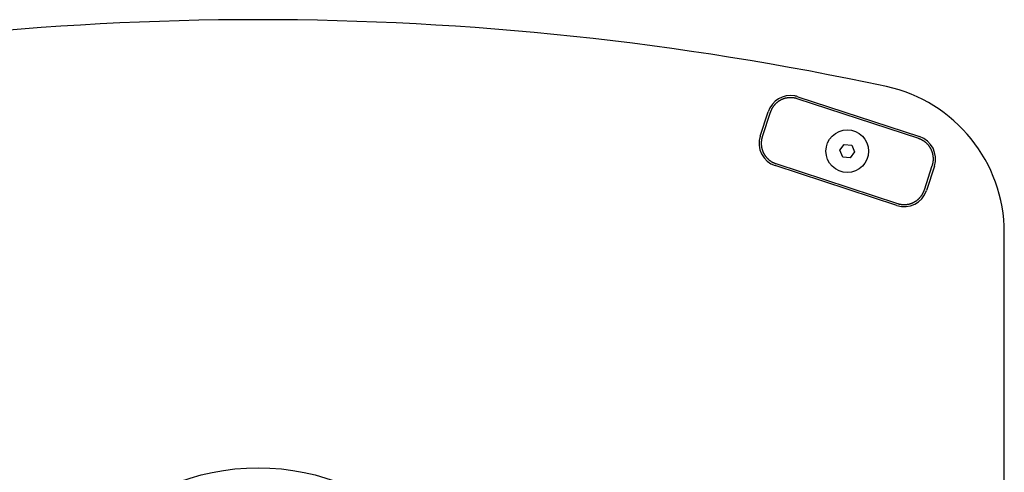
# Model space of a CAD drawing. Extents: x 668 to 3164, y 1007 to 2724.
# Tile 38 of 152: x 1506 to 1737, y 2613 to 2719. Entities that reach past the tile are written whole.
import ezdxf

# ---------------------------------------------------------------- set-up
doc = ezdxf.new("R2010")
doc.units = 0
doc.layers.add('KF_GRAVIS_12_BOTTOM', color=7, linetype='CONTINUOUS')

# ---------------------------------------------------------------- blocks, each defined once
blk = doc.blocks.new('KF_GRAVIS_12_BOTTOM')
at = {"layer": 'KF_GRAVIS_12_BOTTOM'}
for p, q in [((126.58, -18.05), (155.08, -27.4)), ((154.93, -27.87), (126.42, -18.52)), ((117.77, -27.26), (119.64, -21.56)), ((120.11, -21.71), (118.24, -27.42)), ((136.46, -30.61), (137.48, -29.21)), ((137.48, -29.21), (139.21, -29.4)), ((139.21, -29.4), (139.9, -30.99)), ((137.16, -32.2), (136.46, -30.61)), ((138.88, -32.38), (137.16, -32.2)), ((139.9, -30.99), (138.88, -32.38)), ((149.79, -43.55), (121.28, -34.2)), ((121.43, -33.72), (149.94, -43.08)), ((156.25, -39.89), (158.12, -34.18)), ((158.6, -34.34), (156.73, -40.04)), ((175, -160.77), (175, -49.9))]:
    blk.add_line(p, q, dxfattribs=at)
for points in [[(126.42, -18.52, 0), (126.36, -18.5, 0), (126.31, -18.48, 0), (126.25, -18.47, 0), (126.19, -18.45, 0), (126.13, -18.44, 0), (126.07, -18.42, 0), (126.01, -18.41, 0), (125.95, -18.39, 0), (125.89, -18.38, 0), (125.83, -18.37, 0), (125.77, -18.36, 0), (125.71, -18.34, 0), (125.65, -18.33, 0), (125.59, -18.33, 0), (125.53, -18.32, 0), (125.47, -18.31, 0), (125.4, -18.3, 0), (125.34, -18.3, 0), (125.28, -18.29, 0), (125.22, -18.29, 0), (125.16, -18.28, 0), (125.1, -18.28, 0), (125.04, -18.28, 0), (124.98, -18.27, 0), (124.92, -18.27, 0), (124.85, -18.27, 0), (124.79, -18.27, 0), (124.73, -18.27, 0), (124.67, -18.28, 0), (124.61, -18.28, 0), (124.55, -18.28, 0), (124.49, -18.29, 0), (124.42, -18.29, 0), (124.36, -18.3, 0), (124.3, -18.3, 0), (124.24, -18.31, 0), (124.18, -18.32, 0), (124.12, -18.33, 0), (124.06, -18.34, 0), (124, -18.35, 0), (123.94, -18.36, 0), (123.88, -18.37, 0), (123.82, -18.38, 0), (123.76, -18.4, 0), (123.7, -18.41, 0), (123.64, -18.42, 0), (123.58, -18.44, 0), (123.52, -18.46, 0), (123.46, -18.47, 0), (123.4, -18.49, 0), (123.34, -18.51, 0), (123.29, -18.53, 0), (123.23, -18.55, 0), (123.17, -18.57, 0), (123.11, -18.59, 0), (123.06, -18.61, 0), (123, -18.63, 0), (122.94, -18.66, 0), (122.89, -18.68, 0), (122.83, -18.71, 0), (122.77, -18.73, 0), (122.72, -18.76, 0), (122.66, -18.78, 0), (122.61, -18.81, 0), (122.55, -18.84, 0), (122.5, -18.87, 0), (122.44, -18.9, 0), (122.39, -18.93, 0), (122.34, -18.96, 0), (122.28, -18.99, 0), (122.23, -19.02, 0), (122.18, -19.05, 0), (122.13, -19.09, 0), (122.08, -19.12, 0), (122.03, -19.16, 0), (121.98, -19.19, 0), (121.93, -19.23, 0), (121.88, -19.26, 0), (121.83, -19.3, 0), (121.78, -19.34, 0), (121.73, -19.37, 0), (121.69, -19.41, 0), (121.64, -19.45, 0), (121.59, -19.49, 0), (121.55, -19.53, 0), (121.5, -19.57, 0), (121.45, -19.62, 0), (121.41, -19.66, 0), (121.37, -19.7, 0), (121.32, -19.74, 0), (121.28, -19.79, 0), (121.24, -19.83, 0), (121.19, -19.88, 0), (121.15, -19.92, 0), (121.11, -19.97, 0), (121.07, -20.01, 0), (121.03, -20.06, 0), (120.99, -20.11, 0), (120.95, -20.16, 0), (120.92, -20.2, 0), (120.88, -20.25, 0), (120.84, -20.3, 0), (120.81, -20.35, 0), (120.77, -20.4, 0), (120.74, -20.45, 0), (120.7, -20.5, 0), (120.67, -20.55, 0), (120.64, -20.61, 0), (120.6, -20.66, 0), (120.57, -20.71, 0), (120.54, -20.76, 0), (120.51, -20.82, 0), (120.48, -20.87, 0), (120.45, -20.92, 0), (120.42, -20.98, 0), (120.39, -21.03, 0), (120.37, -21.09, 0), (120.34, -21.14, 0), (120.31, -21.2, 0), (120.29, -21.25, 0), (120.27, -21.31, 0), (120.24, -21.37, 0), (120.22, -21.42, 0), (120.2, -21.48, 0), (120.17, -21.54, 0), (120.15, -21.6, 0), (120.13, -21.65, 0), (120.11, -21.71, 0)], [(118.24, -27.42, 0), (118.22, -27.48, 0), (118.21, -27.53, 0), (118.19, -27.59, 0), (118.17, -27.65, 0), (118.16, -27.71, 0), (118.14, -27.77, 0), (118.13, -27.83, 0), (118.11, -27.89, 0), (118.1, -27.95, 0), (118.09, -28.01, 0), (118.08, -28.07, 0), (118.07, -28.13, 0), (118.06, -28.19, 0), (118.05, -28.25, 0), (118.04, -28.31, 0), (118.03, -28.37, 0), (118.02, -28.43, 0), (118.02, -28.5, 0), (118.01, -28.56, 0), (118.01, -28.62, 0), (118, -28.68, 0), (118, -28.74, 0), (118, -28.8, 0), (118, -28.86, 0), (117.99, -28.92, 0), (117.99, -28.99, 0), (118, -29.05, 0), (118, -29.11, 0), (118, -29.17, 0), (118, -29.23, 0), (118, -29.29, 0), (118.01, -29.35, 0), (118.01, -29.41, 0), (118.02, -29.48, 0), (118.03, -29.54, 0), (118.03, -29.6, 0), (118.04, -29.66, 0), (118.05, -29.72, 0), (118.06, -29.78, 0), (118.07, -29.84, 0), (118.08, -29.9, 0), (118.09, -29.96, 0), (118.11, -30.02, 0), (118.12, -30.08, 0), (118.13, -30.14, 0), (118.15, -30.2, 0), (118.16, -30.26, 0), (118.18, -30.32, 0), (118.19, -30.38, 0), (118.21, -30.44, 0), (118.23, -30.49, 0), (118.25, -30.55, 0), (118.27, -30.61, 0), (118.29, -30.67, 0), (118.31, -30.73, 0), (118.33, -30.78, 0), (118.36, -30.84, 0), (118.38, -30.9, 0), (118.4, -30.95, 0), (118.43, -31.01, 0), (118.45, -31.07, 0), (118.48, -31.12, 0), (118.5, -31.18, 0), (118.53, -31.23, 0), (118.56, -31.29, 0), (118.59, -31.34, 0), (118.62, -31.39, 0), (118.65, -31.45, 0), (118.68, -31.5, 0), (118.71, -31.55, 0), (118.74, -31.61, 0), (118.78, -31.66, 0), (118.81, -31.71, 0), (118.84, -31.76, 0), (118.88, -31.81, 0), (118.91, -31.86, 0), (118.95, -31.91, 0), (118.98, -31.96, 0), (119.02, -32.01, 0), (119.06, -32.06, 0), (119.1, -32.11, 0), (119.14, -32.15, 0), (119.17, -32.2, 0), (119.21, -32.25, 0), (119.25, -32.29, 0), (119.3, -32.34, 0), (119.34, -32.38, 0), (119.38, -32.43, 0), (119.42, -32.47, 0), (119.47, -32.52, 0), (119.51, -32.56, 0), (119.55, -32.6, 0), (119.6, -32.64, 0), (119.64, -32.69, 0), (119.69, -32.73, 0), (119.73, -32.77, 0), (119.78, -32.81, 0), (119.83, -32.85, 0), (119.88, -32.88, 0), (119.92, -32.92, 0), (119.97, -32.96, 0), (120.02, -33, 0), (120.07, -33.03, 0), (120.12, -33.07, 0), (120.17, -33.1, 0), (120.22, -33.14, 0), (120.28, -33.17, 0), (120.33, -33.2, 0), (120.38, -33.24, 0), (120.43, -33.27, 0), (120.48, -33.3, 0), (120.54, -33.33, 0), (120.59, -33.36, 0), (120.64, -33.39, 0), (120.7, -33.42, 0), (120.75, -33.44, 0), (120.81, -33.47, 0), (120.86, -33.5, 0), (120.92, -33.52, 0), (120.98, -33.55, 0), (121.03, -33.57, 0), (121.09, -33.6, 0), (121.15, -33.62, 0), (121.2, -33.64, 0), (121.26, -33.66, 0), (121.32, -33.68, 0), (121.38, -33.71, 0), (121.44, -33.72, 0)], [(158.12, -34.18, 0), (158.14, -34.12, 0), (158.16, -34.06, 0), (158.18, -34.01, 0), (158.19, -33.95, 0), (158.21, -33.89, 0), (158.22, -33.83, 0), (158.24, -33.77, 0), (158.25, -33.71, 0), (158.26, -33.65, 0), (158.28, -33.59, 0), (158.29, -33.53, 0), (158.3, -33.47, 0), (158.31, -33.41, 0), (158.32, -33.35, 0), (158.33, -33.29, 0), (158.33, -33.23, 0), (158.34, -33.16, 0), (158.35, -33.1, 0), (158.35, -33.04, 0), (158.36, -32.98, 0), (158.36, -32.92, 0), (158.37, -32.86, 0), (158.37, -32.8, 0), (158.37, -32.74, 0), (158.37, -32.67, 0), (158.37, -32.61, 0), (158.37, -32.55, 0), (158.37, -32.49, 0), (158.37, -32.43, 0), (158.36, -32.37, 0), (158.36, -32.31, 0), (158.36, -32.25, 0), (158.35, -32.18, 0), (158.35, -32.12, 0), (158.34, -32.06, 0), (158.33, -32, 0), (158.32, -31.94, 0), (158.31, -31.88, 0), (158.31, -31.82, 0), (158.3, -31.76, 0), (158.28, -31.7, 0), (158.27, -31.64, 0), (158.26, -31.58, 0), (158.25, -31.52, 0), (158.23, -31.46, 0), (158.22, -31.4, 0), (158.2, -31.34, 0), (158.19, -31.28, 0), (158.17, -31.22, 0), (158.15, -31.16, 0), (158.13, -31.1, 0), (158.12, -31.05, 0), (158.1, -30.99, 0), (158.07, -30.93, 0), (158.05, -30.87, 0), (158.03, -30.81, 0), (158.01, -30.76, 0), (157.99, -30.7, 0), (157.96, -30.64, 0), (157.94, -30.59, 0), (157.91, -30.53, 0), (157.89, -30.48, 0), (157.86, -30.42, 0), (157.83, -30.37, 0), (157.81, -30.31, 0), (157.78, -30.26, 0), (157.75, -30.2, 0), (157.72, -30.15, 0), (157.69, -30.1, 0), (157.66, -30.05, 0), (157.62, -29.99, 0), (157.59, -29.94, 0), (157.56, -29.89, 0), (157.52, -29.84, 0), (157.49, -29.79, 0), (157.45, -29.74, 0), (157.42, -29.69, 0), (157.38, -29.64, 0), (157.34, -29.59, 0), (157.31, -29.54, 0), (157.27, -29.49, 0), (157.23, -29.44, 0), (157.19, -29.4, 0), (157.15, -29.35, 0), (157.11, -29.3, 0), (157.07, -29.26, 0), (157.03, -29.21, 0), (156.99, -29.17, 0), (156.94, -29.13, 0), (156.9, -29.08, 0), (156.86, -29.04, 0), (156.81, -29, 0), (156.77, -28.95, 0), (156.72, -28.91, 0), (156.68, -28.87, 0), (156.63, -28.83, 0), (156.58, -28.79, 0), (156.54, -28.75, 0), (156.49, -28.71, 0), (156.44, -28.68, 0), (156.39, -28.64, 0), (156.34, -28.6, 0), (156.29, -28.57, 0), (156.24, -28.53, 0), (156.19, -28.5, 0), (156.14, -28.46, 0), (156.09, -28.43, 0), (156.04, -28.4, 0), (155.99, -28.36, 0), (155.93, -28.33, 0), (155.88, -28.3, 0), (155.83, -28.27, 0), (155.77, -28.24, 0), (155.72, -28.21, 0), (155.66, -28.18, 0), (155.61, -28.15, 0), (155.56, -28.13, 0), (155.5, -28.1, 0), (155.44, -28.07, 0), (155.39, -28.05, 0), (155.33, -28.03, 0), (155.28, -28, 0), (155.22, -27.98, 0), (155.16, -27.96, 0), (155.1, -27.93, 0), (155.05, -27.91, 0), (154.99, -27.89, 0), (154.93, -27.87, 0)], [(149.94, -43.08, 0), (150, -43.1, 0), (150.06, -43.11, 0), (150.12, -43.13, 0), (150.18, -43.15, 0), (150.24, -43.16, 0), (150.3, -43.18, 0), (150.36, -43.19, 0), (150.42, -43.21, 0), (150.48, -43.22, 0), (150.54, -43.23, 0), (150.6, -43.24, 0), (150.66, -43.25, 0), (150.72, -43.26, 0), (150.78, -43.27, 0), (150.84, -43.28, 0), (150.9, -43.29, 0), (150.96, -43.3, 0), (151.02, -43.3, 0), (151.08, -43.31, 0), (151.14, -43.31, 0), (151.21, -43.32, 0), (151.27, -43.32, 0), (151.33, -43.32, 0), (151.39, -43.33, 0), (151.45, -43.33, 0), (151.51, -43.33, 0), (151.57, -43.33, 0), (151.63, -43.32, 0), (151.7, -43.32, 0), (151.76, -43.32, 0), (151.82, -43.32, 0), (151.88, -43.31, 0), (151.94, -43.31, 0), (152, -43.3, 0), (152.06, -43.29, 0), (152.12, -43.29, 0), (152.18, -43.28, 0), (152.25, -43.27, 0), (152.31, -43.26, 0), (152.37, -43.25, 0), (152.43, -43.24, 0), (152.49, -43.23, 0), (152.55, -43.22, 0), (152.61, -43.2, 0), (152.67, -43.19, 0), (152.73, -43.17, 0), (152.78, -43.16, 0), (152.84, -43.14, 0), (152.9, -43.13, 0), (152.96, -43.11, 0), (153.02, -43.09, 0), (153.08, -43.07, 0), (153.14, -43.05, 0), (153.19, -43.03, 0), (153.25, -43.01, 0), (153.31, -42.99, 0), (153.37, -42.97, 0), (153.42, -42.94, 0), (153.48, -42.92, 0), (153.54, -42.89, 0), (153.59, -42.87, 0), (153.65, -42.84, 0), (153.7, -42.82, 0), (153.76, -42.79, 0), (153.81, -42.76, 0), (153.87, -42.73, 0), (153.92, -42.7, 0), (153.97, -42.67, 0), (154.03, -42.64, 0), (154.08, -42.61, 0), (154.13, -42.58, 0), (154.18, -42.55, 0), (154.24, -42.51, 0), (154.29, -42.48, 0), (154.34, -42.44, 0), (154.39, -42.41, 0), (154.44, -42.37, 0), (154.49, -42.34, 0), (154.54, -42.3, 0), (154.58, -42.26, 0), (154.63, -42.22, 0), (154.68, -42.19, 0), (154.73, -42.15, 0), (154.77, -42.11, 0), (154.82, -42.07, 0), (154.87, -42.02, 0), (154.91, -41.98, 0), (154.96, -41.94, 0), (155, -41.9, 0), (155.04, -41.86, 0), (155.09, -41.81, 0), (155.13, -41.77, 0), (155.17, -41.72, 0), (155.21, -41.68, 0), (155.25, -41.63, 0), (155.29, -41.59, 0), (155.33, -41.54, 0), (155.37, -41.49, 0), (155.41, -41.44, 0), (155.45, -41.4, 0), (155.49, -41.35, 0), (155.52, -41.3, 0), (155.56, -41.25, 0), (155.59, -41.2, 0), (155.63, -41.15, 0), (155.66, -41.1, 0), (155.7, -41.05, 0), (155.73, -40.99, 0), (155.76, -40.94, 0), (155.79, -40.89, 0), (155.82, -40.84, 0), (155.85, -40.78, 0), (155.88, -40.73, 0), (155.91, -40.68, 0), (155.94, -40.62, 0), (155.97, -40.57, 0), (156, -40.51, 0), (156.02, -40.46, 0), (156.05, -40.4, 0), (156.07, -40.34, 0), (156.1, -40.29, 0), (156.12, -40.23, 0), (156.15, -40.17, 0), (156.17, -40.12, 0), (156.19, -40.06, 0), (156.21, -40, 0), (156.23, -39.94, 0), (156.25, -39.89, 0)]]:
    blk.add_polyline3d(points, dxfattribs=at)
for centre, radius in [((138.18, -30.8), 5), ((0, -158.5), 53.5)]:
    blk.add_circle(centre, radius, dxfattribs=at)
for centre, radius, start, end in [((0, -700), 700, 77.8468, 102.1532), ((140, -49.9), 35, 0, 77.8468), ((124.87, -23.27), 5.5, 79.5458, 161.8374), ((124.87, -23.27), 5.5, 71.8374, 79.5458), ((122.99, -28.97), 5.5, 161.8374, 251.8374), ((153.37, -32.62), 5.5, 341.8374, 71.8374), ((151.5, -38.33), 5.5, 251.8374, 341.8374)]:
    blk.add_arc(centre, radius, start, end, dxfattribs=at)

msp = doc.modelspace()

# ---------------------------------------------------------------- block references
at = {"layer": 'KF_GRAVIS_12_BOTTOM'}
msp.add_blockref('KF_GRAVIS_12_BOTTOM', (1561.68, 2719.22), dxfattribs=at)

doc.saveas('drawing.dxf')
